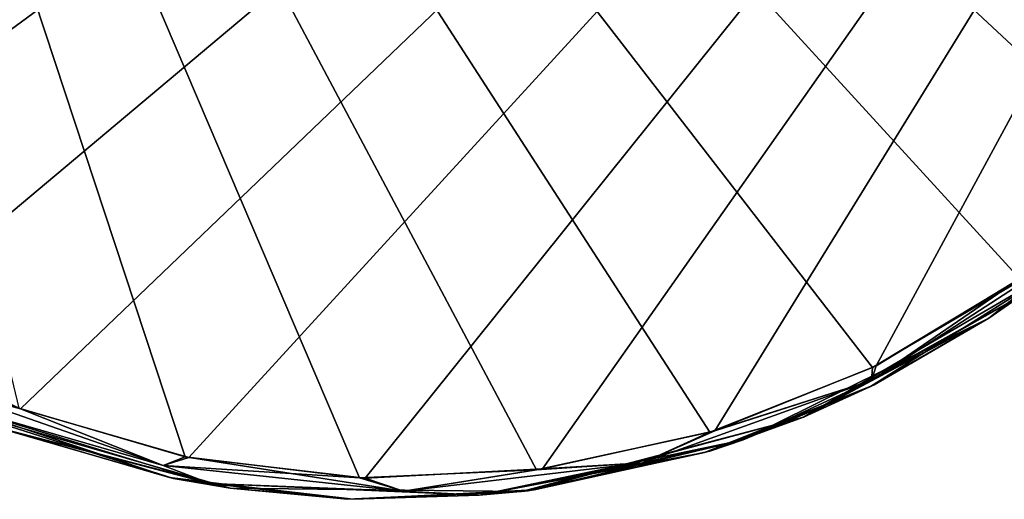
# Model space of a CAD drawing. Header units: millimetres. Extents: x -125 to 125, y -46 to 12.
# Tile 214 of 256: x 62.79 to 67.34, y -42.07 to -39.85. Entities that reach past the tile are written whole.
import ezdxf

# ---------------------------------------------------------------- set-up
doc = ezdxf.new("R2010")
doc.units = ezdxf.units.MM
doc.header["$LTSCALE"] = 26.699852
for name, color, linetype in [('127', 7, 'CONTINUOUS'), ('182', 7, 'CONTINUOUS'), ('183', 7, 'CONTINUOUS'), ('212', 7, 'CONTINUOUS'), ('241', 7, 'CONTINUOUS')]:
    doc.layers.add(name, color=color, linetype=linetype)

msp = doc.modelspace()

# ---------------------------------------------------------------- linework, layer by layer
at = {"layer": '127', "linetype": 'CONTINUOUS'}
for points in [[(67.5709, -41.0089, 59.6195), (66.4089, -41.6873, 71.577), (66.4089, -41.6873, 59.6195), (67.5709, -41.0089, 59.6195)], [(67.5709, -41.0089, 59.6195), (66.4089, -41.6873, 59.6195), (67.5709, -41.0089, 47.6619), (67.5709, -41.0089, 59.6195)], [(67.5709, -41.0089, 47.6619), (66.4089, -41.6873, 59.6195), (66.4089, -41.6873, 47.6619), (67.5709, -41.0089, 47.6619)], [(67.5709, -41.0089, 71.577), (66.4089, -41.6873, 83.5345), (66.4089, -41.6873, 71.577), (67.5709, -41.0089, 71.577)], [(67.5709, -41.0089, 71.577), (66.4089, -41.6873, 71.577), (67.5709, -41.0089, 59.6195), (67.5709, -41.0089, 71.577)], [(67.5709, -41.0089, 35.7044), (66.4089, -41.6873, 35.7044), (67.5709, -41.0089, 23.7469), (67.5709, -41.0089, 35.7044)], [(67.5709, -41.0089, 23.7469), (66.4089, -41.6873, 35.7044), (66.4089, -41.6873, 23.7469), (67.5709, -41.0089, 23.7469)], [(67.5709, -41.0089, 47.6619), (66.4089, -41.6873, 47.6619), (67.5709, -41.0089, 35.7044), (67.5709, -41.0089, 47.6619)], [(67.5709, -41.0089, 35.7044), (66.4089, -41.6873, 47.6619), (66.4089, -41.6873, 35.7044), (67.5709, -41.0089, 35.7044)], [(67.5709, -41.0089, -95.8283), (66.4089, -41.6873, -95.8283), (67.4175, -41.1241, -104.1421), (67.5709, -41.0089, -95.8283)], [(66.4089, -41.6873, -95.8283), (67.5709, -41.0089, -95.8283), (66.4089, -41.6873, -83.8707), (66.4089, -41.6873, -95.8283)], [(67.5709, -41.0089, -95.8283), (67.5709, -41.0089, -83.8707), (66.4089, -41.6873, -83.8707), (67.5709, -41.0089, -95.8283)], [(67.5709, -41.0089, 95.492), (66.4089, -41.6873, 95.492), (67.5709, -41.0089, 83.5345), (67.5709, -41.0089, 95.492)], [(67.5709, -41.0089, 83.5345), (66.4089, -41.6873, 95.492), (66.4089, -41.6873, 83.5345), (67.5709, -41.0089, 83.5345)], [(67.5709, -41.0089, 83.5345), (66.4089, -41.6873, 83.5345), (67.5709, -41.0089, 71.577), (67.5709, -41.0089, 83.5345)], [(67.5709, -41.0089, 95.492), (66.7188, -41.5461, 104.5733), (66.4089, -41.6873, 95.492), (67.5709, -41.0089, 95.492)], [(67.5709, -41.0089, -24.0832), (66.4089, -41.6873, -24.0832), (67.5709, -41.0089, -36.0407), (67.5709, -41.0089, -24.0832)], [(67.5709, -41.0089, -71.9132), (66.4089, -41.6873, -71.9132), (67.5709, -41.0089, -83.8707), (67.5709, -41.0089, -71.9132)], [(67.5709, -41.0089, -36.0407), (66.4089, -41.6873, -24.0832), (66.4089, -41.6873, -36.0407), (67.5709, -41.0089, -36.0407)], [(67.5709, -41.0089, -12.1256), (66.4089, -41.6873, -12.1256), (67.5709, -41.0089, -24.0832), (67.5709, -41.0089, -12.1256)], [(67.5709, -41.0089, -83.8707), (66.4089, -41.6873, -71.9132), (66.4089, -41.6873, -83.8707), (67.5709, -41.0089, -83.8707)], [(67.5709, -41.0089, -24.0832), (66.4089, -41.6873, -12.1256), (66.4089, -41.6873, -24.0832), (67.5709, -41.0089, -24.0832)], [(67.5709, -41.0089, -47.9982), (66.4089, -41.6873, -47.9982), (67.5709, -41.0089, -59.9557), (67.5709, -41.0089, -47.9982)], [(67.5709, -41.0089, -59.9557), (66.4089, -41.6873, -59.9557), (67.5709, -41.0089, -71.9132), (67.5709, -41.0089, -59.9557)], [(67.5709, -41.0089, -59.9557), (66.4089, -41.6873, -47.9982), (66.4089, -41.6873, -59.9557), (67.5709, -41.0089, -59.9557)], [(67.5709, -41.0089, -36.0407), (66.4089, -41.6873, -36.0407), (67.5709, -41.0089, -47.9982), (67.5709, -41.0089, -36.0407)], [(67.5709, -41.0089, -71.9132), (66.4089, -41.6873, -59.9557), (66.4089, -41.6873, -71.9132), (67.5709, -41.0089, -71.9132)], [(67.5709, -41.0089, -47.9982), (66.4089, -41.6873, -36.0407), (66.4089, -41.6873, -47.9982), (67.5709, -41.0089, -47.9982)], [(67.5709, -41.0089, -0.1681), (66.4089, -41.6873, 11.7894), (66.4089, -41.6873, -0.1681), (67.5709, -41.0089, -0.1681)], [(67.5709, -41.0089, -12.1256), (66.4089, -41.6873, -0.1681), (66.4089, -41.6873, -12.1256), (67.5709, -41.0089, -12.1256)], [(67.5709, -41.0089, -0.1681), (66.4089, -41.6873, -0.1681), (67.5709, -41.0089, -12.1256), (67.5709, -41.0089, -0.1681)], [(67.5709, -41.0089, 23.7469), (66.4089, -41.6873, 23.7469), (67.5709, -41.0089, 11.7894), (67.5709, -41.0089, 23.7469)], [(67.5709, -41.0089, 11.7894), (66.4089, -41.6873, 23.7469), (66.4089, -41.6873, 11.7894), (67.5709, -41.0089, 11.7894)], [(67.5709, -41.0089, 11.7894), (66.4089, -41.6873, 11.7894), (67.5709, -41.0089, -0.1681), (67.5709, -41.0089, 11.7894)], [(67.2651, -41.2298, 104.2364), (66.7188, -41.5461, 104.5733), (67.5709, -41.0089, 95.492), (67.2651, -41.2298, 104.2364)], [(67.4111, -41.1287, 104.1461), (67.2651, -41.2298, 104.2364), (67.5709, -41.0089, 95.492), (67.4111, -41.1287, 104.1461)], [(67.4175, -41.1241, -104.1421), (66.4089, -41.6873, -95.8283), (67.265, -41.2299, -104.2365), (67.4175, -41.1241, -104.1421)], [(67.265, -41.2299, -104.2365), (66.4089, -41.6873, -95.8283), (66.7354, -41.5378, -104.5631), (67.265, -41.2299, -104.2365)], [(66.7188, -41.5461, 104.5733), (65.9526, -41.8512, 105.0421), (66.4089, -41.6873, 95.492), (66.7188, -41.5461, 104.5733)], [(66.7354, -41.5378, -104.5631), (66.4089, -41.6873, -95.8283), (65.9772, -41.8437, -105.0271), (66.7354, -41.5378, -104.5631)], [(63.7628, -42.0159, 71.577), (62.4702, -41.6423, 71.577), (63.7628, -42.0159, 59.6195), (63.7628, -42.0159, 71.577)], [(63.7628, -42.0159, 59.6195), (62.4702, -41.6423, 71.577), (62.4702, -41.6423, 59.6195), (63.7628, -42.0159, 59.6195)], [(63.7628, -42.0159, 83.5345), (62.4702, -41.6423, 83.5345), (63.7628, -42.0159, 71.577), (63.7628, -42.0159, 83.5345)], [(63.7628, -42.0159, 71.577), (62.4702, -41.6423, 83.5345), (62.4702, -41.6423, 71.577), (63.7628, -42.0159, 71.577)], [(63.7628, -42.0159, 35.7044), (62.4702, -41.6423, 47.6619), (62.4702, -41.6423, 35.7044), (63.7628, -42.0159, 35.7044)], [(63.7628, -42.0159, 35.7044), (62.4702, -41.6423, 35.7044), (63.7628, -42.0159, 23.7469), (63.7628, -42.0159, 35.7044)], [(63.7628, -42.0159, 23.7469), (62.4702, -41.6423, 35.7044), (62.4702, -41.6423, 23.7469), (63.7628, -42.0159, 23.7469)], [(63.7628, -42.0159, 59.6195), (62.4702, -41.6423, 59.6195), (63.7628, -42.0159, 47.6619), (63.7628, -42.0159, 59.6195)], [(63.7628, -42.0159, 47.6619), (62.4702, -41.6423, 59.6195), (62.4702, -41.6423, 47.6619), (63.7628, -42.0159, 47.6619)], [(63.7628, -42.0159, 47.6619), (62.4702, -41.6423, 47.6619), (63.7628, -42.0159, 35.7044), (63.7628, -42.0159, 47.6619)], [(63.7628, -42.0159, -95.8283), (62.4702, -41.6423, -95.8283), (63.502, -41.9703, -106.5092), (63.7628, -42.0159, -95.8283)], [(62.4702, -41.6423, -95.8283), (63.7628, -42.0159, -95.8283), (62.4702, -41.6423, -83.8707), (62.4702, -41.6423, -95.8283)], [(63.502, -41.9703, -106.5092), (62.4702, -41.6423, -95.8283), (62.7095, -41.7408, -106.9732), (63.502, -41.9703, -106.5092)], [(63.7628, -42.0159, -95.8283), (63.7628, -42.0159, -83.8707), (62.4702, -41.6423, -83.8707), (63.7628, -42.0159, -95.8283)], [(63.7628, -42.0159, 95.492), (62.4702, -41.6423, 95.492), (63.7628, -42.0159, 83.5345), (63.7628, -42.0159, 95.492)], [(63.7628, -42.0159, 83.5345), (62.4702, -41.6423, 95.492), (62.4702, -41.6423, 83.5345), (63.7628, -42.0159, 83.5345)], [(63.7628, -42.0159, 95.492), (62.7013, -41.7377, 106.9779), (62.4702, -41.6423, 95.492), (63.7628, -42.0159, 95.492)], [(63.7628, -42.0159, -71.9132), (62.4702, -41.6423, -59.9557), (62.4702, -41.6423, -71.9132), (63.7628, -42.0159, -71.9132)], [(63.7628, -42.0159, -36.0407), (62.4702, -41.6423, -24.0832), (62.4702, -41.6423, -36.0407), (63.7628, -42.0159, -36.0407)], [(63.7628, -42.0159, -24.0832), (62.4702, -41.6423, -24.0832), (63.7628, -42.0159, -36.0407), (63.7628, -42.0159, -24.0832)], [(63.7628, -42.0159, -24.0832), (62.4702, -41.6423, -12.1256), (62.4702, -41.6423, -24.0832), (63.7628, -42.0159, -24.0832)], [(63.7628, -42.0159, -12.1256), (62.4702, -41.6423, -12.1256), (63.7628, -42.0159, -24.0832), (63.7628, -42.0159, -12.1256)], [(63.7628, -42.0159, -59.9557), (62.4702, -41.6423, -47.9982), (62.4702, -41.6423, -59.9557), (63.7628, -42.0159, -59.9557)], [(63.7628, -42.0159, -47.9982), (62.4702, -41.6423, -47.9982), (63.7628, -42.0159, -59.9557), (63.7628, -42.0159, -47.9982)], [(63.7628, -42.0159, -59.9557), (62.4702, -41.6423, -59.9557), (63.7628, -42.0159, -71.9132), (63.7628, -42.0159, -59.9557)], [(63.7628, -42.0159, -47.9982), (62.4702, -41.6423, -36.0407), (62.4702, -41.6423, -47.9982), (63.7628, -42.0159, -47.9982)], [(63.7628, -42.0159, -36.0407), (62.4702, -41.6423, -36.0407), (63.7628, -42.0159, -47.9982), (63.7628, -42.0159, -36.0407)], [(63.7628, -42.0159, -83.8707), (62.4702, -41.6423, -71.9132), (62.4702, -41.6423, -83.8707), (63.7628, -42.0159, -83.8707)], [(63.7628, -42.0159, 23.7469), (62.4702, -41.6423, 23.7469), (63.7628, -42.0159, 11.7894), (63.7628, -42.0159, 23.7469)], [(63.7628, -42.0159, 11.7894), (62.4702, -41.6423, 11.7894), (63.7628, -42.0159, -0.1681), (63.7628, -42.0159, 11.7894)], [(63.7628, -42.0159, -0.1681), (62.4702, -41.6423, 11.7894), (62.4702, -41.6423, -0.1681), (63.7628, -42.0159, -0.1681)], [(63.7628, -42.0159, 11.7894), (62.4702, -41.6423, 23.7469), (62.4702, -41.6423, 11.7894), (63.7628, -42.0159, 11.7894)], [(63.7628, -42.0159, -0.1681), (62.4702, -41.6423, -0.1681), (63.7628, -42.0159, -12.1256), (63.7628, -42.0159, -0.1681)], [(63.7628, -42.0159, -12.1256), (62.4702, -41.6423, -0.1681), (62.4702, -41.6423, -12.1256), (63.7628, -42.0159, -12.1256)], [(63.7628, -42.0159, -71.9132), (62.4702, -41.6423, -71.9132), (63.7628, -42.0159, -83.8707), (63.7628, -42.0159, -71.9132)], [(66.4089, -41.6873, 59.6195), (65.1082, -42.0312, 71.577), (65.1082, -42.0312, 59.6195), (66.4089, -41.6873, 59.6195)], [(66.4089, -41.6873, 59.6195), (65.1082, -42.0312, 59.6195), (66.4089, -41.6873, 47.6619), (66.4089, -41.6873, 59.6195)], [(66.4089, -41.6873, 47.6619), (65.1082, -42.0312, 59.6195), (65.1082, -42.0312, 47.6619), (66.4089, -41.6873, 47.6619)], [(66.4089, -41.6873, 83.5345), (65.1082, -42.0312, 83.5345), (66.4089, -41.6873, 71.577), (66.4089, -41.6873, 83.5345)], [(66.4089, -41.6873, 71.577), (65.1082, -42.0312, 83.5345), (65.1082, -42.0312, 71.577), (66.4089, -41.6873, 71.577)], [(66.4089, -41.6873, 71.577), (65.1082, -42.0312, 71.577), (66.4089, -41.6873, 59.6195), (66.4089, -41.6873, 71.577)], [(66.4089, -41.6873, 35.7044), (65.1082, -42.0312, 35.7044), (66.4089, -41.6873, 23.7469), (66.4089, -41.6873, 35.7044)], [(66.4089, -41.6873, 23.7469), (65.1082, -42.0312, 35.7044), (65.1082, -42.0312, 23.7469), (66.4089, -41.6873, 23.7469)], [(66.4089, -41.6873, 47.6619), (65.1082, -42.0312, 47.6619), (66.4089, -41.6873, 35.7044), (66.4089, -41.6873, 47.6619)], [(66.4089, -41.6873, 35.7044), (65.1082, -42.0312, 47.6619), (65.1082, -42.0312, 35.7044), (66.4089, -41.6873, 35.7044)], [(66.4089, -41.6873, -95.8283), (66.4089, -41.6873, -83.8707), (65.1082, -42.0312, -83.8707), (66.4089, -41.6873, -95.8283)], [(66.4089, -41.6873, -95.8283), (65.1082, -42.0312, -95.8283), (65.9772, -41.8437, -105.0271), (66.4089, -41.6873, -95.8283)], [(65.1082, -42.0312, -95.8283), (66.4089, -41.6873, -95.8283), (65.1082, -42.0312, -83.8707), (65.1082, -42.0312, -95.8283)], [(66.4089, -41.6873, 95.492), (65.1082, -42.0312, 95.492), (66.4089, -41.6873, 83.5345), (66.4089, -41.6873, 95.492)], [(66.4089, -41.6873, 83.5345), (65.1082, -42.0312, 95.492), (65.1082, -42.0312, 83.5345), (66.4089, -41.6873, 83.5345)], [(66.4089, -41.6873, 95.492), (65.138, -42.0274, 105.5354), (65.1082, -42.0312, 95.492), (66.4089, -41.6873, 95.492)], [(66.4089, -41.6873, -36.0407), (65.1082, -42.0312, -24.0832), (65.1082, -42.0312, -36.0407), (66.4089, -41.6873, -36.0407)], [(66.4089, -41.6873, -24.0832), (65.1082, -42.0312, -24.0832), (66.4089, -41.6873, -36.0407), (66.4089, -41.6873, -24.0832)], [(66.4089, -41.6873, -71.9132), (65.1082, -42.0312, -71.9132), (66.4089, -41.6873, -83.8707), (66.4089, -41.6873, -71.9132)], [(66.4089, -41.6873, -83.8707), (65.1082, -42.0312, -71.9132), (65.1082, -42.0312, -83.8707), (66.4089, -41.6873, -83.8707)], [(66.4089, -41.6873, -24.0832), (65.1082, -42.0312, -12.1256), (65.1082, -42.0312, -24.0832), (66.4089, -41.6873, -24.0832)], [(66.4089, -41.6873, -12.1256), (65.1082, -42.0312, -12.1256), (66.4089, -41.6873, -24.0832), (66.4089, -41.6873, -12.1256)], [(66.4089, -41.6873, -59.9557), (65.1082, -42.0312, -47.9982), (65.1082, -42.0312, -59.9557), (66.4089, -41.6873, -59.9557)], [(66.4089, -41.6873, -47.9982), (65.1082, -42.0312, -47.9982), (66.4089, -41.6873, -59.9557), (66.4089, -41.6873, -47.9982)], [(66.4089, -41.6873, -59.9557), (65.1082, -42.0312, -59.9557), (66.4089, -41.6873, -71.9132), (66.4089, -41.6873, -59.9557)], [(66.4089, -41.6873, -71.9132), (65.1082, -42.0312, -59.9557), (65.1082, -42.0312, -71.9132), (66.4089, -41.6873, -71.9132)], [(66.4089, -41.6873, -47.9982), (65.1082, -42.0312, -36.0407), (65.1082, -42.0312, -47.9982), (66.4089, -41.6873, -47.9982)], [(66.4089, -41.6873, -36.0407), (65.1082, -42.0312, -36.0407), (66.4089, -41.6873, -47.9982), (66.4089, -41.6873, -36.0407)], [(66.4089, -41.6873, 11.7894), (65.1082, -42.0312, 23.7469), (65.1082, -42.0312, 11.7894), (66.4089, -41.6873, 11.7894)], [(66.4089, -41.6873, 11.7894), (65.1082, -42.0312, 11.7894), (66.4089, -41.6873, -0.1681), (66.4089, -41.6873, 11.7894)], [(66.4089, -41.6873, -0.1681), (65.1082, -42.0312, 11.7894), (65.1082, -42.0312, -0.1681), (66.4089, -41.6873, -0.1681)], [(66.4089, -41.6873, -0.1681), (65.1082, -42.0312, -0.1681), (66.4089, -41.6873, -12.1256), (66.4089, -41.6873, -0.1681)], [(66.4089, -41.6873, -12.1256), (65.1082, -42.0312, -0.1681), (65.1082, -42.0312, -12.1256), (66.4089, -41.6873, -12.1256)], [(66.4089, -41.6873, 23.7469), (65.1082, -42.0312, 23.7469), (66.4089, -41.6873, 11.7894), (66.4089, -41.6873, 23.7469)], [(65.9526, -41.8512, 105.0421), (65.138, -42.0274, 105.5354), (66.4089, -41.6873, 95.492), (65.9526, -41.8512, 105.0421)], [(63.4834, -41.9666, 106.5201), (62.7013, -41.7377, 106.9779), (63.7628, -42.0159, 95.492), (63.4834, -41.9666, 106.5201)], [(65.9772, -41.8437, -105.0271), (65.1082, -42.0312, -95.8283), (65.166, -42.0237, -105.5185), (65.9772, -41.8437, -105.0271)], [(64.3048, -42.0658, 106.0341), (63.4834, -41.9666, 106.5201), (63.7628, -42.0159, 95.492), (64.3048, -42.0658, 106.0341)], [(64.3306, -42.0667, -106.0188), (63.7628, -42.0159, -95.8283), (63.502, -41.9703, -106.5092), (64.3306, -42.0667, -106.0188)], [(65.1082, -42.0312, 71.577), (63.7628, -42.0159, 71.577), (65.1082, -42.0312, 59.6195), (65.1082, -42.0312, 71.577)], [(65.1082, -42.0312, 59.6195), (63.7628, -42.0159, 71.577), (63.7628, -42.0159, 59.6195), (65.1082, -42.0312, 59.6195)], [(65.1082, -42.0312, 59.6195), (63.7628, -42.0159, 59.6195), (65.1082, -42.0312, 47.6619), (65.1082, -42.0312, 59.6195)], [(65.1082, -42.0312, 83.5345), (63.7628, -42.0159, 83.5345), (65.1082, -42.0312, 71.577), (65.1082, -42.0312, 83.5345)], [(65.1082, -42.0312, 71.577), (63.7628, -42.0159, 83.5345), (63.7628, -42.0159, 71.577), (65.1082, -42.0312, 71.577)], [(65.1082, -42.0312, 35.7044), (63.7628, -42.0159, 35.7044), (65.1082, -42.0312, 23.7469), (65.1082, -42.0312, 35.7044)], [(65.1082, -42.0312, 23.7469), (63.7628, -42.0159, 35.7044), (63.7628, -42.0159, 23.7469), (65.1082, -42.0312, 23.7469)], [(65.1082, -42.0312, 47.6619), (63.7628, -42.0159, 59.6195), (63.7628, -42.0159, 47.6619), (65.1082, -42.0312, 47.6619)], [(65.1082, -42.0312, 47.6619), (63.7628, -42.0159, 47.6619), (65.1082, -42.0312, 35.7044), (65.1082, -42.0312, 47.6619)], [(65.1082, -42.0312, 35.7044), (63.7628, -42.0159, 47.6619), (63.7628, -42.0159, 35.7044), (65.1082, -42.0312, 35.7044)], [(65.1082, -42.0312, -95.8283), (65.1082, -42.0312, -83.8707), (63.7628, -42.0159, -83.8707), (65.1082, -42.0312, -95.8283)], [(65.1082, -42.0312, -95.8283), (63.7628, -42.0159, -95.8283), (64.3306, -42.0667, -106.0188), (65.1082, -42.0312, -95.8283)], [(63.7628, -42.0159, -95.8283), (65.1082, -42.0312, -95.8283), (63.7628, -42.0159, -83.8707), (63.7628, -42.0159, -95.8283)], [(65.1082, -42.0312, 95.492), (63.7628, -42.0159, 95.492), (65.1082, -42.0312, 83.5345), (65.1082, -42.0312, 95.492)], [(65.1082, -42.0312, 83.5345), (63.7628, -42.0159, 95.492), (63.7628, -42.0159, 83.5345), (65.1082, -42.0312, 83.5345)], [(65.1082, -42.0312, 95.492), (64.3048, -42.0658, 106.0341), (63.7628, -42.0159, 95.492), (65.1082, -42.0312, 95.492)], [(65.1082, -42.0312, -36.0407), (63.7628, -42.0159, -24.0832), (63.7628, -42.0159, -36.0407), (65.1082, -42.0312, -36.0407)], [(65.1082, -42.0312, -24.0832), (63.7628, -42.0159, -24.0832), (65.1082, -42.0312, -36.0407), (65.1082, -42.0312, -24.0832)], [(65.1082, -42.0312, -71.9132), (63.7628, -42.0159, -71.9132), (65.1082, -42.0312, -83.8707), (65.1082, -42.0312, -71.9132)], [(65.1082, -42.0312, -24.0832), (63.7628, -42.0159, -12.1256), (63.7628, -42.0159, -24.0832), (65.1082, -42.0312, -24.0832)], [(65.1082, -42.0312, -12.1256), (63.7628, -42.0159, -12.1256), (65.1082, -42.0312, -24.0832), (65.1082, -42.0312, -12.1256)], [(65.1082, -42.0312, -59.9557), (63.7628, -42.0159, -47.9982), (63.7628, -42.0159, -59.9557), (65.1082, -42.0312, -59.9557)], [(65.1082, -42.0312, -47.9982), (63.7628, -42.0159, -47.9982), (65.1082, -42.0312, -59.9557), (65.1082, -42.0312, -47.9982)], [(65.1082, -42.0312, -59.9557), (63.7628, -42.0159, -59.9557), (65.1082, -42.0312, -71.9132), (65.1082, -42.0312, -59.9557)], [(65.1082, -42.0312, -71.9132), (63.7628, -42.0159, -59.9557), (63.7628, -42.0159, -71.9132), (65.1082, -42.0312, -71.9132)], [(65.1082, -42.0312, -47.9982), (63.7628, -42.0159, -36.0407), (63.7628, -42.0159, -47.9982), (65.1082, -42.0312, -47.9982)], [(65.1082, -42.0312, -36.0407), (63.7628, -42.0159, -36.0407), (65.1082, -42.0312, -47.9982), (65.1082, -42.0312, -36.0407)], [(65.1082, -42.0312, 11.7894), (63.7628, -42.0159, 23.7469), (63.7628, -42.0159, 11.7894), (65.1082, -42.0312, 11.7894)], [(65.1082, -42.0312, 23.7469), (63.7628, -42.0159, 23.7469), (65.1082, -42.0312, 11.7894), (65.1082, -42.0312, 23.7469)], [(65.1082, -42.0312, -83.8707), (63.7628, -42.0159, -71.9132), (63.7628, -42.0159, -83.8707), (65.1082, -42.0312, -83.8707)], [(65.1082, -42.0312, 11.7894), (63.7628, -42.0159, 11.7894), (65.1082, -42.0312, -0.1681), (65.1082, -42.0312, 11.7894)], [(65.1082, -42.0312, -0.1681), (63.7628, -42.0159, 11.7894), (63.7628, -42.0159, -0.1681), (65.1082, -42.0312, -0.1681)], [(65.1082, -42.0312, -0.1681), (63.7628, -42.0159, -0.1681), (65.1082, -42.0312, -12.1256), (65.1082, -42.0312, -0.1681)], [(65.1082, -42.0312, -12.1256), (63.7628, -42.0159, -0.1681), (63.7628, -42.0159, -12.1256), (65.1082, -42.0312, -12.1256)], [(65.138, -42.0274, 105.5354), (64.3048, -42.0658, 106.0341), (65.1082, -42.0312, 95.492), (65.138, -42.0274, 105.5354)], [(65.166, -42.0237, -105.5185), (65.1082, -42.0312, -95.8283), (64.3306, -42.0667, -106.0188), (65.166, -42.0237, -105.5185)]]:
    msp.add_3dface(points, dxfattribs=at)
at = {"layer": '182', "color": 7, "linetype": 'CONTINUOUS'}
for points in [[(60.9633, -33.9986, -108.2666), (70.7786, -33.9986, -102.1203), (61.049, -40.6575, -108.0849), (60.9633, -33.9986, -108.2666)], [(61.049, -40.6575, -108.0849), (70.7786, -33.9986, -102.1203), (61.2549, -40.7412, -107.9666), (61.049, -40.6575, -108.0849)], [(61.2549, -40.7412, -107.9666), (70.7786, -33.9986, -102.1203), (61.4369, -40.8621, -107.8607), (61.2549, -40.7412, -107.9666)], [(61.4369, -40.8621, -107.8607), (70.7786, -33.9986, -102.1203), (62.078, -41.3065, -107.4841), (61.4369, -40.8621, -107.8607)], [(62.078, -41.3065, -107.4841), (70.7786, -33.9986, -102.1203), (62.7957, -41.6491, -107.0594), (62.078, -41.3065, -107.4841)], [(62.7957, -41.6491, -107.0594), (70.7786, -33.9986, -102.1203), (63.573, -41.8741, -106.5951), (62.7957, -41.6491, -107.0594)], [(63.573, -41.8741, -106.5951), (70.7786, -33.9986, -102.1203), (64.3857, -41.9685, -106.1043), (63.573, -41.8741, -106.5951)], [(64.3857, -41.9685, -106.1043), (70.7786, -33.9986, -102.1203), (65.205, -41.9264, -105.6036), (64.3857, -41.9685, -106.1043)], [(65.205, -41.9264, -105.6036), (70.7786, -33.9986, -102.1203), (66.0007, -41.7499, -105.1118), (65.205, -41.9264, -105.6036)], [(66.0007, -41.7499, -105.1118), (70.7786, -33.9986, -102.1203), (66.7443, -41.4502, -104.6474), (66.0007, -41.7499, -105.1118)], [(66.7443, -41.4502, -104.6474), (70.7786, -33.9986, -102.1203), (67.4133, -41.0447, -104.2261), (66.7443, -41.4502, -104.6474)]]:
    msp.add_3dface(points, dxfattribs=at)
at = {"layer": '183', "color": 7, "linetype": 'CONTINUOUS'}
for points in [[(63.5548, -41.8703, 106.606), (60.9603, -33.9986, 108.2683), (62.7877, -41.646, 107.0642), (63.5548, -41.8703, 106.606)], [(64.3604, -41.9676, 106.1196), (60.9603, -33.9986, 108.2683), (63.5548, -41.8703, 106.606), (64.3604, -41.9676, 106.1196)], [(65.1776, -41.93, 105.6205), (60.9603, -33.9986, 108.2683), (64.3604, -41.9676, 106.1196), (65.1776, -41.93, 105.6205)], [(65.9765, -41.7573, 105.1268), (60.9603, -33.9986, 108.2683), (65.1776, -41.93, 105.6205), (65.9765, -41.7573, 105.1268)], [(66.728, -41.4583, 104.6576), (60.9603, -33.9986, 108.2683), (65.9765, -41.7573, 105.1268), (66.728, -41.4583, 104.6576)], [(67.407, -41.0493, 104.2301), (60.9603, -33.9986, 108.2683), (66.728, -41.4583, 104.6576), (67.407, -41.0493, 104.2301)], [(67.9955, -40.5519, 103.8575), (60.9603, -33.9986, 108.2683), (67.407, -41.0493, 104.2301), (67.9955, -40.5519, 103.8575)], [(68.4847, -39.9876, 103.5474), (60.9603, -33.9986, 108.2683), (67.9955, -40.5519, 103.8575), (68.4847, -39.9876, 103.5474)], [(68.7869, -39.7088, 103.3527), (60.9603, -33.9986, 108.2683), (68.4847, -39.9876, 103.5474), (68.7869, -39.7088, 103.3527)]]:
    msp.add_3dface(points, dxfattribs=at)
at = {"layer": '212', "linetype": 'CONTINUOUS'}
for points in [[(66.7237, -41.5182, 104.6367), (67.4111, -41.1287, 104.1461), (67.6895, -40.8923, 104.0276), (66.7237, -41.5182, 104.6367)], [(66.728, -41.4583, 104.6576), (66.7237, -41.5182, 104.6367), (67.6895, -40.8923, 104.0276), (66.728, -41.4583, 104.6576)], [(67.407, -41.0493, 104.2301), (66.728, -41.4583, 104.6576), (67.6895, -40.8923, 104.0276), (67.407, -41.0493, 104.2301)], [(67.2651, -41.2298, 104.2364), (67.4111, -41.1287, 104.1461), (66.7237, -41.5182, 104.6367), (67.2651, -41.2298, 104.2364)], [(66.7188, -41.5461, 104.5733), (67.2651, -41.2298, 104.2364), (66.1308, -41.7922, 104.9481), (66.7188, -41.5461, 104.5733)], [(66.1308, -41.7922, 104.9481), (67.2651, -41.2298, 104.2364), (66.7237, -41.5182, 104.6367), (66.1308, -41.7922, 104.9481)], [(66.728, -41.4583, 104.6576), (65.9765, -41.7573, 105.1268), (66.7237, -41.5182, 104.6367), (66.728, -41.4583, 104.6576)], [(65.9765, -41.7573, 105.1268), (65.6667, -41.8977, 105.2955), (66.7237, -41.5182, 104.6367), (65.9765, -41.7573, 105.1268)], [(65.6667, -41.8977, 105.2955), (66.1308, -41.7922, 104.9481), (66.7237, -41.5182, 104.6367), (65.6667, -41.8977, 105.2955)], [(62.7877, -41.646, 107.0642), (62.3814, -41.5368, 107.2818), (63.4533, -41.9099, 106.6437), (62.7877, -41.646, 107.0642)], [(62.3814, -41.5368, 107.2818), (62.4615, -41.6244, 107.1759), (63.4533, -41.9099, 106.6437), (62.3814, -41.5368, 107.2818)], [(65.9526, -41.8512, 105.0421), (66.7188, -41.5461, 104.5733), (66.1308, -41.7922, 104.9481), (65.9526, -41.8512, 105.0421)], [(62.7013, -41.7377, 106.9779), (63.4834, -41.9666, 106.5201), (62.4615, -41.6244, 107.1759), (62.7013, -41.7377, 106.9779)], [(63.4834, -41.9666, 106.5201), (63.6701, -41.9937, 106.4549), (62.4615, -41.6244, 107.1759), (63.4834, -41.9666, 106.5201)], [(62.4615, -41.6244, 107.1759), (63.6701, -41.9937, 106.4549), (63.4533, -41.9099, 106.6437), (62.4615, -41.6244, 107.1759)], [(63.5548, -41.8703, 106.606), (62.7877, -41.646, 107.0642), (63.4533, -41.9099, 106.6437), (63.5548, -41.8703, 106.606)], [(65.9765, -41.7573, 105.1268), (65.1776, -41.93, 105.6205), (65.6667, -41.8977, 105.2955), (65.9765, -41.7573, 105.1268)], [(65.9526, -41.8512, 105.0421), (66.1308, -41.7922, 104.9481), (64.9127, -42.0482, 105.7007), (65.9526, -41.8512, 105.0421)], [(64.9127, -42.0482, 105.7007), (66.1308, -41.7922, 104.9481), (65.6667, -41.8977, 105.2955), (64.9127, -42.0482, 105.7007)], [(65.138, -42.0274, 105.5354), (65.9526, -41.8512, 105.0421), (64.9127, -42.0482, 105.7007), (65.138, -42.0274, 105.5354)], [(63.5548, -41.8703, 106.606), (63.4533, -41.9099, 106.6437), (64.5629, -42.0291, 105.9732), (63.5548, -41.8703, 106.606)], [(64.3604, -41.9676, 106.1196), (63.5548, -41.8703, 106.606), (64.5629, -42.0291, 105.9732), (64.3604, -41.9676, 106.1196)], [(65.1776, -41.93, 105.6205), (64.5629, -42.0291, 105.9732), (65.6667, -41.8977, 105.2955), (65.1776, -41.93, 105.6205)], [(64.5629, -42.0291, 105.9732), (64.9127, -42.0482, 105.7007), (65.6667, -41.8977, 105.2955), (64.5629, -42.0291, 105.9732)], [(63.4533, -41.9099, 106.6437), (63.6701, -41.9937, 106.4549), (64.5629, -42.0291, 105.9732), (63.4533, -41.9099, 106.6437)], [(65.1776, -41.93, 105.6205), (64.3604, -41.9676, 106.1196), (64.5629, -42.0291, 105.9732), (65.1776, -41.93, 105.6205)], [(63.4834, -41.9666, 106.5201), (64.3048, -42.0658, 106.0341), (63.6701, -41.9937, 106.4549), (63.4834, -41.9666, 106.5201)], [(64.3048, -42.0658, 106.0341), (64.9127, -42.0482, 105.7007), (63.6701, -41.9937, 106.4549), (64.3048, -42.0658, 106.0341)], [(63.6701, -41.9937, 106.4549), (64.9127, -42.0482, 105.7007), (64.5629, -42.0291, 105.9732), (63.6701, -41.9937, 106.4549)], [(64.3048, -42.0658, 106.0341), (65.138, -42.0274, 105.5354), (64.9127, -42.0482, 105.7007), (64.3048, -42.0658, 106.0341)]]:
    msp.add_3dface(points, dxfattribs=at)
at = {"layer": '241', "linetype": 'CONTINUOUS'}
for points in [[(67.4133, -41.0447, -104.2261), (67.6895, -40.8923, -104.0276), (66.7237, -41.5182, -104.6367), (67.4133, -41.0447, -104.2261)], [(67.6895, -40.8923, -104.0276), (67.265, -41.2299, -104.2365), (66.7237, -41.5182, -104.6367), (67.6895, -40.8923, -104.0276)], [(67.4175, -41.1241, -104.1421), (67.265, -41.2299, -104.2365), (67.6895, -40.8923, -104.0276), (67.4175, -41.1241, -104.1421)], [(66.7443, -41.4502, -104.6474), (67.4133, -41.0447, -104.2261), (66.7237, -41.5182, -104.6367), (66.7443, -41.4502, -104.6474)], [(67.265, -41.2299, -104.2365), (66.7354, -41.5378, -104.5631), (66.1309, -41.7922, -104.9481), (67.265, -41.2299, -104.2365)], [(67.265, -41.2299, -104.2365), (66.1309, -41.7922, -104.9481), (66.7237, -41.5182, -104.6367), (67.265, -41.2299, -104.2365)], [(62.078, -41.3065, -107.4841), (62.7957, -41.6491, -107.0594), (62.3814, -41.5368, -107.2818), (62.078, -41.3065, -107.4841)], [(66.0007, -41.7499, -105.1118), (66.7443, -41.4502, -104.6474), (66.7237, -41.5182, -104.6367), (66.0007, -41.7499, -105.1118)], [(66.0007, -41.7499, -105.1118), (66.7237, -41.5182, -104.6367), (65.6667, -41.8977, -105.2955), (66.0007, -41.7499, -105.1118)], [(66.7237, -41.5182, -104.6367), (66.1309, -41.7922, -104.9481), (65.6667, -41.8977, -105.2955), (66.7237, -41.5182, -104.6367)], [(62.7957, -41.6491, -107.0594), (63.4533, -41.9099, -106.6437), (62.3814, -41.5368, -107.2818), (62.7957, -41.6491, -107.0594)], [(63.4533, -41.9099, -106.6437), (62.4615, -41.6244, -107.1759), (62.3814, -41.5368, -107.2818), (63.4533, -41.9099, -106.6437)], [(66.7354, -41.5378, -104.5631), (65.9772, -41.8437, -105.0271), (66.1309, -41.7922, -104.9481), (66.7354, -41.5378, -104.5631)], [(63.6701, -41.9938, -106.4548), (62.7095, -41.7408, -106.9732), (62.4615, -41.6244, -107.1759), (63.6701, -41.9938, -106.4548)], [(63.6701, -41.9938, -106.4548), (62.4615, -41.6244, -107.1759), (63.4533, -41.9099, -106.6437), (63.6701, -41.9938, -106.4548)], [(62.7957, -41.6491, -107.0594), (63.573, -41.8741, -106.5951), (63.4533, -41.9099, -106.6437), (62.7957, -41.6491, -107.0594)], [(63.502, -41.9703, -106.5092), (62.7095, -41.7408, -106.9732), (63.6701, -41.9938, -106.4548), (63.502, -41.9703, -106.5092)], [(65.205, -41.9264, -105.6036), (66.0007, -41.7499, -105.1118), (65.6667, -41.8977, -105.2955), (65.205, -41.9264, -105.6036)], [(66.1309, -41.7922, -104.9481), (65.166, -42.0237, -105.5185), (64.9127, -42.0482, -105.7006), (66.1309, -41.7922, -104.9481)], [(66.1309, -41.7922, -104.9481), (64.9127, -42.0482, -105.7006), (65.6667, -41.8977, -105.2955), (66.1309, -41.7922, -104.9481)], [(65.9772, -41.8437, -105.0271), (65.166, -42.0237, -105.5185), (66.1309, -41.7922, -104.9481), (65.9772, -41.8437, -105.0271)], [(63.573, -41.8741, -106.5951), (64.3857, -41.9685, -106.1043), (63.4533, -41.9099, -106.6437), (63.573, -41.8741, -106.5951)], [(65.205, -41.9264, -105.6036), (65.6667, -41.8977, -105.2955), (64.5629, -42.0291, -105.9732), (65.205, -41.9264, -105.6036)], [(65.6667, -41.8977, -105.2955), (64.9127, -42.0482, -105.7006), (64.5629, -42.0291, -105.9732), (65.6667, -41.8977, -105.2955)], [(64.3857, -41.9685, -106.1043), (64.5629, -42.0291, -105.9732), (63.4533, -41.9099, -106.6437), (64.3857, -41.9685, -106.1043)], [(64.5629, -42.0291, -105.9732), (63.6701, -41.9938, -106.4548), (63.4533, -41.9099, -106.6437), (64.5629, -42.0291, -105.9732)], [(64.3857, -41.9685, -106.1043), (65.205, -41.9264, -105.6036), (64.5629, -42.0291, -105.9732), (64.3857, -41.9685, -106.1043)], [(64.3306, -42.0667, -106.0188), (63.502, -41.9703, -106.5092), (63.6701, -41.9938, -106.4548), (64.3306, -42.0667, -106.0188)], [(64.9127, -42.0482, -105.7006), (64.3306, -42.0667, -106.0188), (63.6701, -41.9938, -106.4548), (64.9127, -42.0482, -105.7006)], [(64.9127, -42.0482, -105.7006), (63.6701, -41.9938, -106.4548), (64.5629, -42.0291, -105.9732), (64.9127, -42.0482, -105.7006)], [(65.166, -42.0237, -105.5185), (64.3306, -42.0667, -106.0188), (64.9127, -42.0482, -105.7006), (65.166, -42.0237, -105.5185)]]:
    msp.add_3dface(points, dxfattribs=at)

doc.saveas('drawing.dxf')
